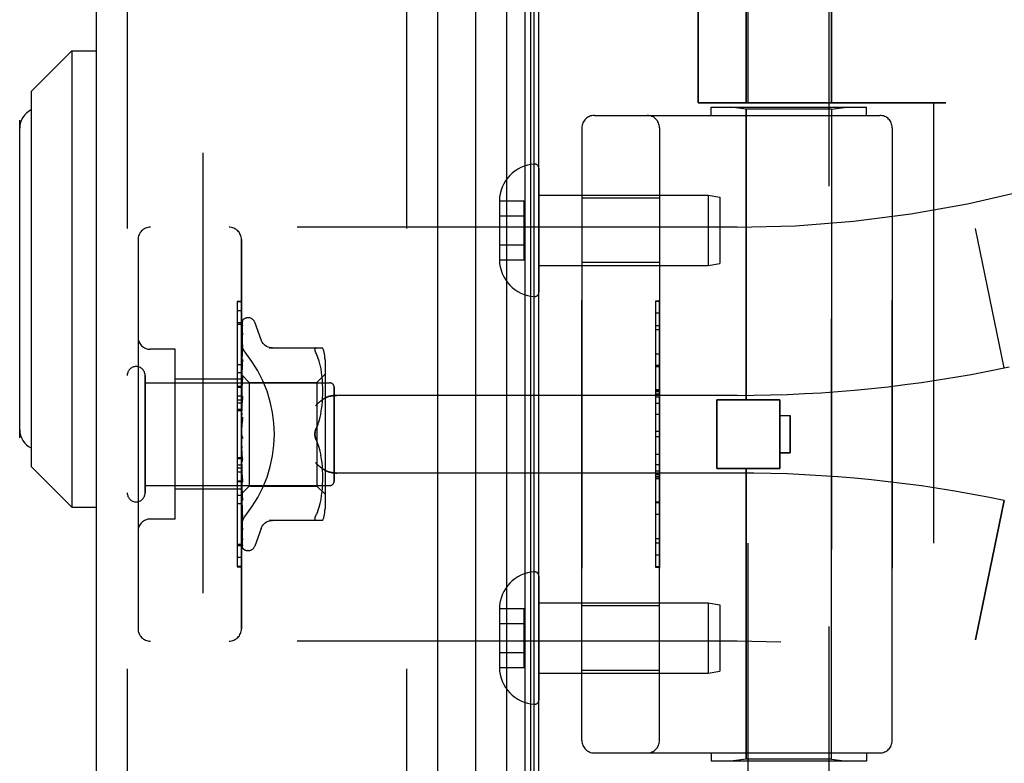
# Model space of a CAD drawing. Header units: inches. Extents: x 0 to 193, y 0 to 125.
# Tile 241 of 256: x 99.82 to 102.2, y 35.25 to 37.04. Entities that reach past the tile are written whole.
import ezdxf

# ---------------------------------------------------------------- set-up
doc = ezdxf.new("R2010")
doc.units = ezdxf.units.IN
doc.header["$LTSCALE"] = 10.635988
doc.header["$MEASUREMENT"] = 0
doc.linetypes.add('HIDDEN', pattern=[0.2, 0.1, -0.1])
doc.layers.get('0').update_dxf_attribs({"linetype": 'CONTINUOUS'})
for name, color, linetype in [('DEFAULT_2', 8, 'HIDDEN'), ('DIMENSIONS', 7, 'CONTINUOUS'), ('LEFTHAND_DOOR_ASSEMBLY', 7, 'CONTINUOUS'), ('RIGHTHAND_DOOR_ASSEMBLY', 7, 'CONTINUOUS')]:
    doc.layers.add(name, color=color, linetype=linetype)
doc.styles.get("Standard").update_dxf_attribs({"font": 'arial.ttf'})
doc.dimstyles.new('DIMSTYLE_1', dxfattribs={"dimtxt": 0.853154, "dimasz": 1.137539, "dimexe": 0.09, "dimexo": 0.07, "dimgap": 0.0375, "dimtad": 0, "dimtih": 1, "dimtoh": 1, "dimzin": 4, "dimdsep": 46, "dimtxsty": 'Standard', "dimblk": '_FILLED', "dimblk1": '_FILLED', "dimblk2": '_FILLED', "dimcen": 0.09, "dimadec": 3, "dimazin": 1, "dimtfac": 1, "dimtdec": 3, "dimtofl": 0, "dimtmove": 0, "dimatfit": 3, "dimldrblk": '_FILLED', "dimfxl": 0, "dimtolj": 1, "dimtzin": 4, "dimarcsym": 0})

# ---------------------------------------------------------------- blocks, each defined once
blk = doc.blocks.new('_FILLED')
at = {"color": 0, "linetype": 'ByBlock'}
blk.add_solid([(0, 0), (-1, 0.2), (-1, -0.2)], dxfattribs=at)
blk = doc.blocks.new('*D12')
at = {"layer": 'DIMENSIONS', "color": 2, "linetype": 'Continuous'}
for p, q in [((100.3818, 91.1657), (95.7712, 91.1657)), ((96.795, 91.1657), (96.795, 62.0188)), ((96.795, 31.1657), (96.795, 60.3125)), ((100.3928, 31.1657), (95.7712, 31.1657))]:
    blk.add_line(p, q, dxfattribs=at)
at = {"layer": 'DIMENSIONS', "color": 2, "linetype": 'Continuous', "xscale": 1.1375387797, "yscale": 1.1375387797, "zscale": 1.1375387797}
for p, rotation in [((96.795, 91.1657), 90), ((96.795, 31.1657), 270)]:
    blk.add_blockref('_FILLED', p, dxfattribs=dict(at, rotation=rotation))
at = {"layer": 'DIMENSIONS', "color": 2, "linetype": 'Continuous', "insert": (96.795, 61.5922), "char_height": 0.85315, "width": 2.981282, "attachment_point": 2, "line_spacing_factor": 0.9}
blk.add_mtext('60.00', dxfattribs=at)

msp = doc.modelspace()

# ---------------------------------------------------------------- linework, layer by layer
at = {"color": 3, "linetype": 'Continuous'}
msp.add_line((101.0741, 31.2697), (101.0741, 91.0617), dxfattribs=at)
at = {"layer": 'DEFAULT_2', "color": 8, "linetype": 'HIDDEN'}
msp.add_line((100.2616, 89.9001), (100.2616, 32.4312), dxfattribs=at)
at = {"layer": 'LEFTHAND_DOOR_ASSEMBLY', "color": 8, "linetype": 'HIDDEN'}
for p, q in [((100.0791, 90.7807), (100.0791, 31.5507)), ((100.7541, 90.7807), (100.7541, 31.5507)), ((101.5751, 37.3866), (101.5751, 36.8407)), ((101.7811, 37.3866), (101.7811, 36.8407)), ((101.4593, 37.3619), (101.4593, 36.8407)), ((102.0581, 36.8407), (101.4593, 36.8407)), ((101.4906, 36.8307), (101.8656, 36.8307)), ((101.4906, 36.8107), (101.4906, 36.8307)), ((101.5751, 36.8254), (101.5376, 36.8307)), ((101.7811, 36.8254), (101.5751, 36.8254)), ((101.5751, 36.1237), (101.5751, 36.8254)), ((101.7811, 36.8254), (101.8186, 36.8307)), ((101.7811, 35.2559), (101.7811, 36.8254)), ((101.8656, 36.8107), (101.8656, 36.8307)), ((102.0281, 36.8407), (102.0281, 35.2407)), ((101.2081, 36.8107), (101.8981, 36.8107)), ((101.1781, 36.7807), (101.1781, 35.3007)), ((101.3656, 35.3007), (101.3656, 36.7807)), ((101.9281, 36.7807), (101.9281, 35.3007)), ((101.3656, 36.6112), (101.1781, 36.6112)), ((101.5531, 36.5407), (100.1351, 36.5407)), ((102.1991, 36.2007), (102.1293, 36.5373)), ((100.1051, 36.5107), (100.1051, 35.5707)), ((100.3551, 35.5707), (100.3551, 36.5107)), ((101.3656, 36.4552), (101.1781, 36.4552)), ((101.3556, 36.3616), (101.3656, 36.3616)), ((101.3556, 36.3616), (101.3556, 35.7197)), ((101.3656, 36.3614), (101.3556, 36.3614)), ((100.3551, 36.3384), (100.3451, 36.3384)), ((100.3451, 36.3384), (100.3451, 35.9277)), ((100.3551, 36.31), (100.3451, 36.31)), ((101.3556, 36.3033), (101.3656, 36.3033)), ((101.3656, 36.2931), (101.3556, 36.2931)), ((100.1951, 36.2457), (100.1351, 36.2457)), ((100.1951, 35.8357), (100.1951, 36.2457)), ((101.3656, 36.2343), (101.3556, 36.2343)), ((101.3556, 36.204), (101.3656, 36.204)), ((102.1991, 36.2007), (102.2106, 36.2031)), ((100.1221, 35.8987), (100.1221, 36.1827)), ((100.3551, 36.1887), (100.3451, 36.1887)), ((100.1221, 36.1647), (100.5691, 36.1647)), ((100.3551, 36.1737), (100.1951, 36.1737)), ((100.5791, 35.9267), (100.5791, 36.1547)), ((100.3551, 36.1326), (100.3451, 36.1326)), ((101.5531, 36.1344), (100.5855, 36.1344)), ((101.3556, 36.1474), (101.3656, 36.1474)), ((101.3556, 36.1473), (101.3656, 36.1473)), ((101.3656, 36.147), (101.3556, 36.147)), ((100.3551, 36.1225), (100.3451, 36.1225)), ((100.3551, 36.1153), (100.3451, 36.1153)), ((101.5041, 36.1237), (101.6561, 36.1237)), ((101.5041, 35.9577), (101.5041, 36.1237)), ((101.6561, 35.9577), (101.6561, 36.1237)), ((100.3551, 36.1003), (100.3451, 36.1003)), ((101.3556, 36.0891), (101.3656, 36.0891)), ((101.6561, 36.0857), (101.6811, 36.0857)), ((101.6811, 36.0857), (101.6811, 35.9957)), ((101.3656, 36.0469), (101.3556, 36.0469)), ((101.6811, 35.9957), (101.6561, 35.9957)), ((100.3451, 35.984), (100.3551, 35.984)), ((101.3656, 35.9668), (101.3556, 35.9668)), ((101.5531, 35.9469), (100.5855, 35.9469)), ((101.3656, 35.9512), (101.3556, 35.9512)), ((101.3656, 35.9436), (101.3556, 35.9436)), ((101.5041, 35.9577), (101.6561, 35.9577)), ((101.5751, 35.2559), (101.5751, 35.9577)), ((100.1221, 35.9167), (100.5691, 35.9167)), ((100.3451, 35.9277), (100.3551, 35.9277)), ((100.3551, 35.9273), (100.3451, 35.9273)), ((100.3451, 35.9273), (100.3451, 35.72)), ((100.3551, 35.9257), (100.3451, 35.9257)), ((101.3656, 35.9382), (101.3556, 35.9382)), ((101.3656, 35.9334), (101.3556, 35.9334)), ((100.3551, 35.9077), (100.1951, 35.9077)), ((100.3551, 35.8722), (100.3451, 35.8722)), ((101.3656, 35.875), (101.3556, 35.875)), ((102.1991, 35.8806), (102.1293, 35.544)), ((100.1951, 35.8357), (100.1351, 35.8357)), ((100.3451, 35.7753), (100.3551, 35.7753)), ((101.3656, 35.7487), (101.3556, 35.7487)), ((100.3551, 35.7209), (100.3451, 35.7209)), ((100.3451, 35.72), (100.3551, 35.72)), ((101.3656, 35.7197), (101.3556, 35.7197)), ((101.3656, 35.6262), (101.1781, 35.6262)), ((101.5531, 35.5407), (100.1351, 35.5407)), ((101.3656, 35.4702), (101.1781, 35.4702)), ((101.2081, 35.2707), (101.8981, 35.2707)), ((101.4906, 35.2707), (101.4906, 35.2507)), ((101.8656, 35.2507), (101.4906, 35.2507)), ((101.5751, 35.2559), (101.5376, 35.2507)), ((101.7811, 35.2559), (101.5751, 35.2559)), ((101.7811, 35.2559), (101.8186, 35.2507)), ((101.8656, 35.2707), (101.8656, 35.2507))]:
    msp.add_line(p, q, dxfattribs=at)
for points in [[(100.3639, 36.2386), (100.3634, 36.2392), (100.3629, 36.2398), (100.3625, 36.2404), (100.362, 36.2411), (100.3616, 36.2417), (100.3612, 36.2424), (100.3607, 36.243), (100.3603, 36.2437), (100.3599, 36.2444), (100.3595, 36.2452), (100.3592, 36.2459), (100.3588, 36.2466), (100.3585, 36.2474), (100.3581, 36.2481), (100.3578, 36.2489), (100.3575, 36.2496), (100.3572, 36.2504), (100.3569, 36.2512), (100.3567, 36.252), (100.3564, 36.2528), (100.3562, 36.2535), (100.356, 36.2543), (100.3559, 36.2551), (100.3557, 36.2559), (100.3556, 36.2567), (100.3554, 36.2575), (100.3553, 36.2582), (100.3552, 36.259), (100.3552, 36.2598), (100.3551, 36.2605), (100.3551, 36.2613), (100.3551, 36.262)], [(100.5855, 36.1344), (100.5842, 36.1344), (100.583, 36.1344), (100.5817, 36.1343), (100.5804, 36.1342), (100.5792, 36.1341), (100.578, 36.134), (100.5767, 36.1339), (100.5755, 36.1337), (100.5744, 36.1335), (100.5732, 36.1334), (100.5721, 36.1331), (100.571, 36.1329), (100.5699, 36.1327), (100.5688, 36.1324), (100.5678, 36.1322), (100.5668, 36.1319), (100.5658, 36.1316), (100.5648, 36.1313), (100.5639, 36.131), (100.563, 36.1306), (100.5622, 36.1303), (100.5613, 36.13), (100.5605, 36.1296), (100.5597, 36.1293), (100.559, 36.1289), (100.5582, 36.1285), (100.5575, 36.1282), (100.5568, 36.1278), (100.5562, 36.1274), (100.5555, 36.127)], [(100.5343, 36.1094), (100.5348, 36.11), (100.5353, 36.1105), (100.5359, 36.1111), (100.5364, 36.1117), (100.537, 36.1122), (100.5375, 36.1128), (100.5381, 36.1134), (100.5387, 36.1139), (100.5393, 36.1145), (100.5399, 36.1151), (100.5405, 36.1156), (100.5411, 36.1162), (100.5418, 36.1167), (100.5424, 36.1173), (100.543, 36.1179), (100.5437, 36.1184), (100.5443, 36.1189), (100.545, 36.1195), (100.5456, 36.12), (100.5463, 36.1205), (100.547, 36.121), (100.5476, 36.1216), (100.5483, 36.1221), (100.549, 36.1226), (100.5496, 36.123), (100.5503, 36.1235), (100.551, 36.124), (100.5516, 36.1244), (100.5523, 36.1249), (100.5529, 36.1253), (100.5536, 36.1258), (100.5542, 36.1262), (100.5549, 36.1266), (100.5555, 36.127)], [(100.5555, 35.9543), (100.5549, 35.9547), (100.5542, 35.9551), (100.5536, 35.9555), (100.5529, 35.956), (100.5523, 35.9564), (100.5516, 35.9569), (100.551, 35.9573), (100.5503, 35.9578), (100.5496, 35.9583), (100.549, 35.9587), (100.5483, 35.9592), (100.5476, 35.9597), (100.547, 35.9603), (100.5463, 35.9608), (100.5456, 35.9613), (100.545, 35.9618), (100.5443, 35.9624), (100.5437, 35.9629), (100.543, 35.9635), (100.5424, 35.964), (100.5418, 35.9646), (100.5411, 35.9651), (100.5405, 35.9657), (100.5399, 35.9662), (100.5393, 35.9668), (100.5387, 35.9674), (100.5381, 35.9679), (100.5375, 35.9685), (100.537, 35.9691), (100.5364, 35.9696), (100.5359, 35.9702), (100.5353, 35.9708), (100.5348, 35.9713), (100.5343, 35.9719)], [(100.5555, 35.9543), (100.5562, 35.9539), (100.5568, 35.9535), (100.5575, 35.9531), (100.5582, 35.9528), (100.559, 35.9524), (100.5597, 35.952), (100.5605, 35.9517), (100.5613, 35.9513), (100.5622, 35.951), (100.563, 35.9507), (100.5639, 35.9503), (100.5648, 35.95), (100.5658, 35.9497), (100.5668, 35.9494), (100.5678, 35.9491), (100.5688, 35.9489), (100.5699, 35.9486), (100.571, 35.9484), (100.5721, 35.9482), (100.5732, 35.9479), (100.5744, 35.9478), (100.5755, 35.9476), (100.5767, 35.9474), (100.578, 35.9473), (100.5792, 35.9472), (100.5804, 35.9471), (100.5817, 35.947), (100.583, 35.9469), (100.5842, 35.9469), (100.5855, 35.9469)], [(100.3551, 35.8193), (100.3551, 35.82), (100.3551, 35.8208), (100.3552, 35.8215), (100.3552, 35.8223), (100.3553, 35.8231), (100.3554, 35.8238), (100.3556, 35.8246), (100.3557, 35.8254), (100.3559, 35.8262), (100.356, 35.827), (100.3562, 35.8278), (100.3564, 35.8285), (100.3567, 35.8293), (100.3569, 35.8301), (100.3572, 35.8309), (100.3575, 35.8317), (100.3578, 35.8324), (100.3581, 35.8332), (100.3585, 35.8339), (100.3588, 35.8347), (100.3592, 35.8354), (100.3595, 35.8362), (100.3599, 35.8369), (100.3603, 35.8376), (100.3607, 35.8383), (100.3612, 35.8389), (100.3616, 35.8396), (100.362, 35.8402), (100.3625, 35.8409), (100.3629, 35.8415), (100.3634, 35.8421), (100.3639, 35.8427)]]:
    msp.add_lwpolyline(points, dxfattribs=at)
for centre, radius, start, end in [((101.5531, 39.3158), 2.7751, 270, 316.1116), ((101.2081, 36.7807), 0.03, 90, 180), ((101.3356, 36.7807), 0.03, 0, 90), ((101.8981, 36.7807), 0.03, 0, 90), ((100.1351, 36.5107), 0.03, 90, 180), ((100.3251, 36.5107), 0.03, 0, 90), ((100.1351, 36.2757), 0.03, 180, 270), ((100.1006, 36.1827), 0.0215, 360, 180), ((101.5531, 39.3158), 3.1814, 270, 281.7157), ((100.5691, 36.1547), 0.01, 360, 90), ((101.5531, 32.7655), 3.1814, 78.2843, 90), ((100.5691, 35.9267), 0.01, 270, 0), ((100.1006, 35.8987), 0.0215, 180, 0), ((100.1351, 35.8057), 0.03, 90, 180), ((100.1351, 35.5707), 0.03, 180, 270), ((100.3251, 35.5707), 0.03, 270, 360), ((101.5531, 32.7655), 2.7751, 43.8884, 90), ((101.2081, 35.3007), 0.03, 180, 270), ((101.3356, 35.3007), 0.03, 270, 360), ((101.8981, 35.3007), 0.03, 270, 360)]:
    msp.add_arc(centre, radius, start, end, dxfattribs=at)
msp.add_ellipse((100.1221, 36.0407), major_axis=(0, 0.3125), ratio=1, start_param=-2.256904, end_param=-0.884689, dxfattribs=at)
at = {"layer": 'RIGHTHAND_DOOR_ASSEMBLY', "color": 7, "linetype": 'Continuous'}
for p, q in [((100.9964, 31.5003), (100.9964, 90.831)), ((101.0398, 90.8221), (101.0398, 31.5092)), ((100.9212, 90.8026), (100.9212, 31.5287)), ((101.0534, 90.8153), (101.0534, 31.516)), ((101.0622, 90.813), (101.0622, 31.5184)), ((99.8466, 36.8684), (99.945, 36.9668)), ((99.945, 36.9668), (100.0041, 36.9668)), ((99.945, 36.9668), (99.945, 35.8645)), ((99.8466, 36.8684), (99.8466, 35.9629)), ((99.8191, 36.0318), (99.8191, 36.7995)), ((99.8466, 35.9629), (99.945, 35.8645)), ((99.945, 35.8645), (100.0041, 35.8645))]:
    msp.add_line(p, q, dxfattribs=at)
at = {"layer": 'RIGHTHAND_DOOR_ASSEMBLY', "color": 3, "linetype": 'Continuous'}
for p, q in [((100.0041, 90.7807), (100.0041, 31.5507)), ((100.8291, 90.7807), (100.8291, 31.5507))]:
    msp.add_line(p, q, dxfattribs=at)
at = {"layer": 'RIGHTHAND_DOOR_ASSEMBLY', "color": 8, "linetype": 'HIDDEN'}
for p, q in [((100.0791, 90.7807), (100.0791, 31.5507)), ((100.7541, 90.7807), (100.7541, 31.5507)), ((101.5751, 36.8407), (101.5751, 37.3866)), ((101.7811, 36.8407), (101.7811, 37.3866)), ((101.4593, 36.8407), (101.4593, 37.3619)), ((101.5801, 34.7141), (101.5801, 37.3607)), ((101.7761, 34.5127), (101.7761, 37.3607)), ((101.4593, 36.8407), (102.0581, 36.8407)), ((101.4906, 36.8307), (101.8656, 36.8307)), ((101.4906, 36.8107), (101.4906, 36.8307)), ((101.5751, 36.8254), (101.5376, 36.8307)), ((101.7811, 36.8254), (101.5751, 36.8254)), ((101.5751, 36.8254), (101.5751, 36.1237)), ((101.7811, 36.8254), (101.8186, 36.8307)), ((101.7811, 36.8254), (101.7811, 35.2559)), ((101.8656, 36.8107), (101.8656, 36.8307)), ((102.0281, 36.8407), (102.0281, 35.2407)), ((101.2081, 36.8107), (101.8981, 36.8107)), ((101.1781, 35.3007), (101.1781, 36.7807)), ((101.3656, 36.7807), (101.3656, 35.3007)), ((101.9281, 35.3007), (101.9281, 36.7807)), ((101.0741, 36.683), (101.0741, 36.3833)), ((101.0741, 36.6182), (101.4832, 36.6182)), ((101.3656, 36.6112), (101.1781, 36.6112)), ((101.4832, 36.6182), (101.5116, 36.6132)), ((101.4832, 36.6182), (101.4832, 36.4482)), ((101.5116, 36.6132), (101.5116, 36.4532)), ((100.9786, 36.6042), (101.0386, 36.6042)), ((100.9786, 36.6042), (100.9786, 36.6031)), ((100.9786, 36.6031), (100.9786, 36.4632)), ((101.0386, 36.4621), (101.0386, 36.6042)), ((100.9786, 36.5682), (101.0386, 36.5682)), ((101.5531, 36.5407), (100.1351, 36.5407)), ((102.1991, 36.2007), (102.1293, 36.5373)), ((100.1051, 36.5107), (100.1051, 35.5707)), ((100.3551, 36.5107), (100.3551, 35.5707)), ((100.9786, 36.4982), (101.0386, 36.4982)), ((100.9786, 36.4632), (100.9786, 36.4621)), ((100.9786, 36.4621), (101.0386, 36.4621)), ((101.0741, 36.4482), (101.4832, 36.4482)), ((101.3656, 36.4552), (101.1781, 36.4552)), ((101.4832, 36.4482), (101.5116, 36.4532)), ((100.3551, 36.3613), (100.3451, 36.3613)), ((100.3451, 36.3613), (100.3451, 36.154)), ((100.3551, 36.3604), (100.3451, 36.3604)), ((101.3656, 36.3616), (101.3556, 36.3616)), ((101.3556, 36.3616), (101.3556, 35.7197)), ((100.3716, 36.3219), (100.3708, 36.3219)), ((101.3656, 36.3326), (101.3556, 36.3326)), ((100.3551, 36.306), (100.3451, 36.306)), ((100.3559, 36.1835), (100.3577, 36.3123)), ((100.3559, 36.1834), (100.3577, 36.3117)), ((100.3559, 36.1784), (100.3577, 36.3031)), ((100.3559, 36.1782), (100.3577, 36.3013)), ((100.3577, 36.3022), (100.3571, 36.301)), ((100.3585, 36.3146), (100.358, 36.3139)), ((100.4026, 36.2686), (100.3872, 36.3109)), ((100.3559, 36.1683), (100.3577, 36.2843)), ((100.3559, 36.168), (100.3577, 36.2815)), ((100.3577, 36.2843), (100.3578, 36.2848)), ((100.3577, 36.2815), (100.3578, 36.282)), ((100.3559, 36.1535), (100.3577, 36.2568)), ((100.3559, 36.1532), (100.3577, 36.2529)), ((100.3577, 36.2568), (100.3577, 36.2569)), ((100.3577, 36.2568), (100.3577, 36.2568)), ((100.3577, 36.2529), (100.3577, 36.253)), ((100.4224, 36.249), (100.5516, 36.249)), ((100.5362, 36.249), (100.5349, 36.2488)), ((100.1951, 36.2457), (100.1351, 36.2457)), ((100.1951, 35.8357), (100.1951, 36.2457)), ((100.3557, 36.2402), (100.3551, 36.2346)), ((100.3565, 36.2473), (100.3557, 36.2402)), ((100.5398, 36.2259), (100.5362, 36.2344)), ((100.5429, 36.2171), (100.5398, 36.226)), ((100.3451, 36.2091), (100.3551, 36.2091)), ((100.3557, 36.202), (100.3551, 36.1957)), ((100.357, 36.2142), (100.3557, 36.202)), ((100.3559, 36.1347), (100.3577, 36.2214)), ((100.3559, 36.1343), (100.3577, 36.2167)), ((100.3577, 36.2213), (100.357, 36.2142)), ((100.3577, 36.2214), (100.3577, 36.2213)), ((100.5454, 36.2077), (100.5428, 36.2171)), ((100.5474, 36.1982), (100.5453, 36.2078)), ((100.5571, 36.2202), (100.5571, 35.8611)), ((101.3656, 36.2063), (101.3556, 36.2063)), ((102.1991, 36.2007), (102.2106, 36.2031)), ((100.1221, 36.1827), (100.1221, 35.8987)), ((100.3551, 36.1849), (100.3741, 36.1659)), ((100.3551, 36.1814), (100.3559, 36.1784)), ((100.3559, 36.1834), (100.3559, 36.1835)), ((100.3559, 36.1835), (100.3559, 36.1835)), ((100.3559, 36.1125), (100.3577, 36.1795)), ((100.3559, 36.1782), (100.3559, 36.1784)), ((100.3559, 36.1784), (100.3559, 36.1783)), ((100.3577, 36.1793), (100.3569, 36.1713)), ((100.3577, 36.1795), (100.3577, 36.1793)), ((100.5371, 36.1659), (100.5571, 36.1859)), ((100.5489, 36.1886), (100.5474, 36.1982)), ((100.55, 36.1793), (100.5489, 36.1887)), ((100.5507, 36.1703), (100.55, 36.1793)), ((100.1221, 36.1647), (100.5691, 36.1647)), ((100.3551, 36.1737), (100.1951, 36.1737)), ((100.3551, 36.1556), (100.3451, 36.1556)), ((100.3451, 36.154), (100.3551, 36.154)), ((100.3551, 36.1536), (100.3451, 36.1536)), ((100.3451, 36.1536), (100.3451, 35.7429)), ((100.3551, 36.1728), (100.3559, 36.1683)), ((100.3551, 36.1644), (100.3559, 36.1681)), ((100.3551, 36.1595), (100.3559, 36.1536)), ((100.3553, 36.1537), (100.3551, 36.1512)), ((100.3551, 36.1482), (100.3559, 36.1533)), ((100.3569, 36.1713), (100.3553, 36.1537)), ((100.3559, 36.112), (100.3577, 36.1741)), ((100.3559, 36.168), (100.3559, 36.1683)), ((100.3559, 36.1683), (100.3559, 36.1681)), ((100.3559, 36.1532), (100.3559, 36.1536)), ((100.3559, 36.1535), (100.3559, 36.1533)), ((100.3741, 36.1659), (100.5371, 36.1659)), ((100.3741, 36.1659), (100.3741, 35.9154)), ((100.5371, 36.1659), (100.5371, 36.0407)), ((100.5512, 36.1617), (100.5507, 36.1704)), ((100.5515, 36.1533), (100.5512, 36.1618)), ((100.5516, 36.145), (100.5515, 36.1534)), ((100.5791, 36.1547), (100.5791, 35.9267)), ((100.3551, 36.1418), (100.3559, 36.1348)), ((100.3551, 36.128), (100.3559, 36.1344)), ((100.3577, 36.1323), (100.3551, 36.1027)), ((100.3559, 36.1343), (100.3559, 36.1348)), ((100.3559, 36.1347), (100.3559, 36.1344)), ((100.3559, 36.0876), (100.3577, 36.1325)), ((100.3577, 36.1325), (100.3577, 36.1323)), ((100.5512, 36.128), (100.5515, 36.1368)), ((100.5515, 36.1366), (100.5516, 36.1452)), ((101.5531, 36.1344), (100.5855, 36.1344)), ((101.3656, 36.1479), (101.3556, 36.1479)), ((101.3656, 36.1431), (101.3556, 36.1431)), ((101.3656, 36.1377), (101.3556, 36.1377)), ((101.3656, 36.1301), (101.3556, 36.1301)), ((100.3551, 36.1206), (100.3559, 36.1126)), ((100.3551, 36.1047), (100.3559, 36.1122)), ((100.3559, 36.0871), (100.3577, 36.1265)), ((100.3559, 36.1124), (100.3559, 36.1126)), ((100.3559, 36.1125), (100.3559, 36.1122)), ((100.3559, 36.112), (100.3559, 36.1124)), ((100.5488, 36.1007), (100.55, 36.1102)), ((100.5499, 36.11), (100.5507, 36.1193)), ((100.5507, 36.1191), (100.5512, 36.1282)), ((101.3656, 36.1145), (101.3556, 36.1145)), ((101.6561, 36.1237), (101.5041, 36.1237)), ((101.5041, 36.1237), (101.5041, 35.9577)), ((101.6561, 36.1237), (101.6561, 35.9577)), ((100.3551, 36.0973), (100.3451, 36.0973)), ((100.3551, 36.0964), (100.3559, 36.0878)), ((100.3551, 36.0791), (100.3559, 36.0873)), ((100.3577, 36.082), (100.3551, 36.0521)), ((100.3559, 36.0871), (100.3559, 36.0878)), ((100.3559, 36.0876), (100.3559, 36.0873)), ((100.5429, 36.0727), (100.5454, 36.082)), ((100.5454, 36.0819), (100.5474, 36.0914)), ((100.5473, 36.0913), (100.5489, 36.1008)), ((101.6561, 36.0857), (101.6811, 36.0857)), ((101.6811, 35.9957), (101.6811, 36.0857)), ((100.3551, 36.0702), (100.3559, 36.0613)), ((100.3558, 36.0601), (100.3564, 36.0649)), ((100.5398, 36.0638), (100.5362, 36.0552)), ((100.3551, 36.0429), (100.3559, 36.0341)), ((100.3551, 36.0371), (100.3553, 36.0367)), ((100.3561, 36.0351), (100.3561, 36.035)), ((100.3562, 36.035), (100.3563, 36.0349)), ((100.5371, 36.0407), (100.5371, 35.9154)), ((101.3656, 36.0344), (101.3556, 36.0344)), ((100.3551, 36.0247), (100.3559, 36.0336)), ((100.3551, 36.0156), (100.3559, 36.0071)), ((100.5398, 36.0175), (100.5362, 36.0261)), ((100.5429, 36.0086), (100.5398, 36.0175)), ((100.3551, 35.9978), (100.3559, 36.0066)), ((100.3577, 35.9739), (100.3551, 36.0037)), ((100.3551, 35.9892), (100.3559, 35.9813)), ((100.3577, 35.9799), (100.3559, 36.0075)), ((100.3559, 36.0075), (100.3559, 36.0066)), ((100.3559, 36.0069), (100.3559, 36.0071)), ((100.3577, 35.9737), (100.3559, 36.0069)), ((100.5454, 35.9993), (100.5429, 36.0086)), ((100.5474, 35.9899), (100.5454, 35.9994)), ((100.5489, 35.9805), (100.5473, 35.99)), ((101.3556, 35.9922), (101.3656, 35.9922)), ((101.6561, 35.9957), (101.6811, 35.9957)), ((100.3551, 35.981), (100.3451, 35.981)), ((100.3551, 35.966), (100.3451, 35.966)), ((100.3551, 35.9725), (100.3559, 35.9808)), ((100.3551, 35.9646), (100.3559, 35.9576)), ((100.3577, 35.9305), (100.3559, 35.9815)), ((100.3559, 35.9815), (100.3559, 35.9808)), ((100.3559, 35.981), (100.3559, 35.9813)), ((100.3577, 35.9247), (100.3559, 35.981)), ((100.3577, 35.9739), (100.3577, 35.9737)), ((100.55, 35.9711), (100.5488, 35.9806)), ((100.5507, 35.962), (100.5499, 35.9713)), ((100.3551, 35.9588), (100.3451, 35.9588)), ((100.3551, 35.9487), (100.3451, 35.9487)), ((100.3551, 35.9497), (100.3559, 35.9572)), ((100.3551, 35.9428), (100.3559, 35.937)), ((100.3577, 35.8852), (100.3559, 35.9578)), ((100.3559, 35.9578), (100.3559, 35.9572)), ((100.3559, 35.9573), (100.3559, 35.9576)), ((100.3577, 35.8801), (100.3559, 35.9573)), ((100.5512, 35.9531), (100.5507, 35.9622)), ((100.5515, 35.9445), (100.5512, 35.9533)), ((100.5516, 35.9361), (100.5515, 35.9447)), ((101.5531, 35.9469), (100.5855, 35.9469)), ((101.6561, 35.9577), (101.5041, 35.9577)), ((101.5751, 35.9577), (101.5751, 35.2559)), ((100.1221, 35.9167), (100.5691, 35.9167)), ((100.3551, 35.9301), (100.3559, 35.9366)), ((100.3551, 35.9245), (100.3559, 35.9201)), ((100.3551, 35.9146), (100.3559, 35.9198)), ((100.3577, 35.8456), (100.3559, 35.9371)), ((100.3559, 35.9371), (100.3559, 35.9366)), ((100.3559, 35.9367), (100.3559, 35.937)), ((100.3577, 35.8413), (100.3559, 35.9367)), ((100.3559, 35.9198), (100.3559, 35.9201)), ((100.3577, 35.8131), (100.3559, 35.9201)), ((100.3559, 35.9201), (100.3559, 35.9198)), ((100.3577, 35.8097), (100.3559, 35.9198)), ((100.3559, 35.8972), (100.3741, 35.9154)), ((100.3577, 35.925), (100.3577, 35.9247)), ((100.3741, 35.9154), (100.5371, 35.9154)), ((100.5371, 35.9154), (100.5571, 35.8954)), ((100.5507, 35.9109), (100.5512, 35.9196)), ((100.5512, 35.9195), (100.5515, 35.928)), ((100.5515, 35.9279), (100.5516, 35.9363)), ((101.3656, 35.9343), (101.3556, 35.9343)), ((101.3556, 35.934), (101.3656, 35.934)), ((101.3556, 35.9339), (101.3656, 35.9339)), ((100.3551, 35.9077), (100.1951, 35.9077)), ((100.3551, 35.8926), (100.3451, 35.8926)), ((100.3551, 35.9104), (100.3559, 35.9075)), ((100.3551, 35.9036), (100.3559, 35.9073)), ((100.3551, 35.8964), (100.3559, 35.8972)), ((100.3577, 35.7888), (100.3559, 35.9076)), ((100.3559, 35.9076), (100.3559, 35.9073)), ((100.3559, 35.9074), (100.3559, 35.9075)), ((100.3577, 35.7865), (100.3559, 35.9074)), ((100.3559, 35.8997), (100.3559, 35.8998)), ((100.3577, 35.7724), (100.3559, 35.8998)), ((100.3559, 35.8998), (100.3559, 35.8997)), ((100.3577, 35.7681), (100.3559, 35.8972)), ((100.3559, 35.8972), (100.3559, 35.8972)), ((100.3565, 35.8923), (100.3577, 35.8803)), ((100.5474, 35.8831), (100.5489, 35.8927)), ((100.5489, 35.8926), (100.55, 35.902)), ((100.55, 35.902), (100.5507, 35.911)), ((100.3577, 35.8803), (100.3577, 35.8801)), ((100.5428, 35.8642), (100.5454, 35.8736)), ((100.5453, 35.8735), (100.5474, 35.8831)), ((101.3556, 35.8773), (101.3656, 35.8773)), ((102.1293, 35.544), (102.1991, 35.8806)), ((100.3551, 35.8654), (100.3557, 35.8594)), ((100.3557, 35.8594), (100.3565, 35.8518)), ((100.5398, 35.8554), (100.5362, 35.8469)), ((100.5398, 35.8553), (100.5429, 35.8642)), ((101.3656, 35.847), (101.3556, 35.847)), ((100.1951, 35.8357), (100.1351, 35.8357)), ((100.3577, 35.8413), (100.3577, 35.8413)), ((100.5516, 35.8323), (100.4224, 35.8323)), ((100.3578, 35.8094), (100.3577, 35.8097)), ((100.4026, 35.8127), (100.3872, 35.7704)), ((100.3578, 35.7857), (100.3577, 35.7865)), ((101.3656, 35.7882), (101.3556, 35.7882)), ((101.3556, 35.778), (101.3656, 35.778)), ((100.3551, 35.7713), (100.3451, 35.7713)), ((100.3591, 35.7642), (100.3594, 35.7639)), ((100.3716, 35.7594), (100.3708, 35.7594)), ((100.3551, 35.7429), (100.3451, 35.7429)), ((101.3656, 35.7199), (101.3556, 35.7199)), ((101.3556, 35.7197), (101.3656, 35.7197)), ((101.0741, 35.698), (101.0741, 35.3983)), ((101.0741, 35.6332), (101.4832, 35.6332)), ((101.4832, 35.6332), (101.5116, 35.6282)), ((101.4832, 35.6332), (101.4832, 35.4632)), ((100.9786, 35.6192), (101.0386, 35.6192)), ((100.9786, 35.6192), (100.9786, 35.6181)), ((100.9786, 35.6181), (100.9786, 35.4782)), ((101.0386, 35.4771), (101.0386, 35.6192)), ((101.3656, 35.6262), (101.1781, 35.6262)), ((101.5116, 35.6282), (101.5116, 35.4682)), ((100.9786, 35.5832), (101.0386, 35.5832)), ((101.5531, 35.5407), (100.1351, 35.5407)), ((100.9786, 35.5132), (101.0386, 35.5132)), ((100.9786, 35.4782), (100.9786, 35.4771)), ((100.9786, 35.4771), (101.0386, 35.4771)), ((101.0741, 35.4632), (101.4832, 35.4632)), ((101.3656, 35.4702), (101.1781, 35.4702)), ((101.4832, 35.4632), (101.5116, 35.4682)), ((101.2081, 35.2707), (101.8981, 35.2707)), ((101.4906, 35.2707), (101.4906, 35.2507)), ((101.8656, 35.2507), (101.4906, 35.2507)), ((101.5751, 35.2559), (101.5376, 35.2507)), ((101.7811, 35.2559), (101.5751, 35.2559)), ((101.7811, 35.2559), (101.8186, 35.2507)), ((101.8656, 35.2707), (101.8656, 35.2507))]:
    msp.add_line(p, q, dxfattribs=at)
for points in [[(100.3584, 36.315), (100.358, 36.3141), (100.3574, 36.3128), (100.3569, 36.3115), (100.3564, 36.31), (100.3559, 36.3085), (100.3555, 36.3068), (100.3551, 36.3052)], [(100.358, 36.3139), (100.3578, 36.3135), (100.3575, 36.3131), (100.3572, 36.3127), (100.3569, 36.3122), (100.3566, 36.3117), (100.3563, 36.3112), (100.356, 36.3106), (100.3557, 36.31), (100.3554, 36.3093), (100.3552, 36.3087), (100.3551, 36.3084)], [(100.3559, 36.3128), (100.3559, 36.3127), (100.3555, 36.3118), (100.3551, 36.3109)], [(100.3579, 36.3042), (100.3575, 36.3028), (100.3571, 36.3008), (100.3566, 36.2987), (100.3562, 36.2965), (100.3558, 36.2943), (100.3554, 36.292), (100.3551, 36.2903)], [(100.3571, 36.301), (100.3568, 36.3005), (100.3565, 36.3), (100.3562, 36.2994), (100.3559, 36.2988), (100.3557, 36.2982), (100.3554, 36.2976), (100.3551, 36.2969), (100.3551, 36.2967)], [(100.3577, 36.3123), (100.3578, 36.3129), (100.3579, 36.3135), (100.358, 36.3141), (100.3582, 36.3146), (100.3584, 36.315)], [(100.3577, 36.3117), (100.3578, 36.3121), (100.3578, 36.3127), (100.358, 36.3133), (100.3581, 36.3137), (100.3583, 36.3141), (100.3584, 36.3144), (100.3585, 36.3146), (100.3585, 36.3146)], [(100.3577, 36.3031), (100.3578, 36.3035), (100.3578, 36.304), (100.3579, 36.3042)], [(100.3579, 36.3026), (100.358, 36.3027), (100.358, 36.3027), (100.358, 36.3026), (100.3579, 36.3025), (100.3577, 36.3022)], [(100.3577, 36.3013), (100.3578, 36.3017), (100.3578, 36.3022), (100.3579, 36.3025), (100.3579, 36.3026)], [(100.3585, 36.3146), (100.3586, 36.3146), (100.3585, 36.3146)], [(100.3578, 36.2848), (100.3574, 36.2828), (100.357, 36.28), (100.3566, 36.2771), (100.3561, 36.2743), (100.3557, 36.2713), (100.3553, 36.2684), (100.3551, 36.2665)], [(100.3566, 36.2793), (100.3562, 36.2786), (100.3559, 36.2779), (100.3556, 36.2771), (100.3553, 36.2763), (100.3551, 36.2758)], [(100.3578, 36.282), (100.3578, 36.282), (100.3578, 36.2819), (100.3577, 36.2817), (100.3576, 36.2814), (100.3574, 36.281), (100.3571, 36.2805), (100.3566, 36.2793)], [(100.3551, 36.262), (100.3551, 36.2613), (100.3551, 36.2605), (100.3552, 36.2598), (100.3552, 36.259), (100.3553, 36.2582), (100.3554, 36.2575), (100.3556, 36.2567), (100.3557, 36.2559), (100.3559, 36.2551), (100.356, 36.2543), (100.3562, 36.2535), (100.3564, 36.2528), (100.3567, 36.252), (100.3569, 36.2512), (100.3572, 36.2504), (100.3575, 36.2496), (100.3578, 36.2489), (100.3581, 36.2481), (100.3585, 36.2474), (100.3588, 36.2466), (100.3592, 36.2459), (100.3595, 36.2452), (100.3599, 36.2444), (100.3603, 36.2437), (100.3607, 36.243), (100.3612, 36.2424), (100.3616, 36.2417), (100.362, 36.2411), (100.3625, 36.2404), (100.3629, 36.2398), (100.3634, 36.2392), (100.3639, 36.2386)], [(100.3577, 36.253), (100.3577, 36.253), (100.3577, 36.2528), (100.3576, 36.2526), (100.3575, 36.2521), (100.3573, 36.2516), (100.357, 36.251), (100.3567, 36.2504), (100.3564, 36.2496), (100.3561, 36.2489), (100.3557, 36.2481), (100.3553, 36.2472), (100.3551, 36.2465)], [(100.3577, 36.2569), (100.3574, 36.2544), (100.3565, 36.2473)], [(100.4302, 36.249), (100.4265, 36.2492), (100.4229, 36.2499), (100.4193, 36.2511), (100.4159, 36.2527), (100.4128, 36.2548), (100.4099, 36.2572), (100.4074, 36.26), (100.4053, 36.263), (100.4036, 36.2663), (100.4028, 36.2682)], [(100.5362, 36.2344), (100.5349, 36.2372), (100.5339, 36.2396), (100.5333, 36.2417), (100.5329, 36.2435), (100.5327, 36.2451), (100.5329, 36.2464), (100.5333, 36.2475), (100.5339, 36.2483), (100.5349, 36.2488)], [(100.3559, 36.2118), (100.3556, 36.2111), (100.3553, 36.2103), (100.3551, 36.2098)], [(100.3577, 36.2167), (100.3577, 36.2165), (100.3577, 36.2162), (100.3576, 36.2157), (100.3574, 36.2152), (100.3572, 36.2146), (100.3569, 36.214), (100.3566, 36.2133), (100.3559, 36.2118)], [(100.3551, 36.1848), (100.3553, 36.1845), (100.3555, 36.1842), (100.3557, 36.1839), (100.3559, 36.1835)], [(100.3551, 36.1845), (100.3554, 36.1842), (100.3556, 36.184), (100.3557, 36.1837), (100.3558, 36.1836), (100.3559, 36.1835), (100.3559, 36.1835)], [(100.3551, 36.1839), (100.3554, 36.1837), (100.3556, 36.1835), (100.3557, 36.1834), (100.3558, 36.1834), (100.3559, 36.1834), (100.3559, 36.1834)], [(100.3551, 36.1831), (100.3553, 36.1832), (100.3555, 36.1833), (100.3557, 36.1834), (100.3559, 36.1835)], [(100.3551, 36.18), (100.3554, 36.1796), (100.3556, 36.1792), (100.3557, 36.1789), (100.3558, 36.1786), (100.3559, 36.1784), (100.3559, 36.1784)], [(100.3551, 36.1762), (100.3553, 36.1768), (100.3555, 36.1773), (100.3557, 36.1778), (100.3559, 36.1783)], [(100.3551, 36.1781), (100.3554, 36.178), (100.3556, 36.178), (100.3557, 36.178), (100.3558, 36.1781), (100.3559, 36.1782)], [(100.3551, 36.1704), (100.3554, 36.1699), (100.3556, 36.1694), (100.3557, 36.169), (100.3558, 36.1686), (100.3559, 36.1683), (100.3559, 36.1683)], [(100.3565, 36.1702), (100.3558, 36.1687), (100.3554, 36.168), (100.3551, 36.1671)], [(100.3551, 36.1673), (100.3554, 36.1673), (100.3556, 36.1674), (100.3557, 36.1676), (100.3558, 36.1678), (100.3559, 36.168)], [(100.3551, 36.1561), (100.3554, 36.1555), (100.3556, 36.155), (100.3557, 36.1545), (100.3558, 36.154), (100.3559, 36.1536), (100.3559, 36.1535)], [(100.3551, 36.1519), (100.3554, 36.1521), (100.3556, 36.1523), (100.3557, 36.1525), (100.3558, 36.1529), (100.3559, 36.1532)], [(100.3577, 36.1741), (100.3577, 36.1739), (100.3577, 36.1735), (100.3576, 36.1729), (100.3574, 36.1723), (100.3571, 36.1716), (100.3568, 36.1709), (100.3565, 36.1702)], [(100.3551, 36.1376), (100.3554, 36.137), (100.3556, 36.1364), (100.3557, 36.1359), (100.3558, 36.1354), (100.3559, 36.1349), (100.3559, 36.1347)], [(100.3551, 36.1326), (100.3554, 36.1328), (100.3556, 36.1331), (100.3557, 36.1335), (100.3558, 36.1339), (100.3559, 36.1343)], [(100.5555, 36.127), (100.5562, 36.1274), (100.5568, 36.1278), (100.5575, 36.1282), (100.5582, 36.1285), (100.559, 36.1289), (100.5597, 36.1293), (100.5605, 36.1296), (100.5613, 36.13), (100.5622, 36.1303), (100.563, 36.1306), (100.5639, 36.131), (100.5648, 36.1313), (100.5658, 36.1316), (100.5668, 36.1319), (100.5678, 36.1322), (100.5688, 36.1324), (100.5699, 36.1327), (100.571, 36.1329), (100.5721, 36.1331), (100.5732, 36.1334), (100.5744, 36.1335), (100.5755, 36.1337), (100.5767, 36.1339), (100.578, 36.134), (100.5792, 36.1341), (100.5804, 36.1342), (100.5817, 36.1343), (100.583, 36.1344), (100.5842, 36.1344), (100.5855, 36.1344)], [(100.3577, 36.1266), (100.3577, 36.126), (100.3575, 36.1253), (100.3573, 36.1246), (100.3571, 36.1239), (100.3568, 36.1232), (100.3564, 36.1226), (100.3561, 36.122), (100.3558, 36.1214), (100.3555, 36.1208), (100.3552, 36.1202), (100.3551, 36.12)], [(100.3551, 36.1156), (100.3554, 36.115), (100.3556, 36.1144), (100.3557, 36.1138), (100.3558, 36.1132), (100.3559, 36.1127), (100.3559, 36.1125)], [(100.3551, 36.1099), (100.3553, 36.1102), (100.3556, 36.1106), (100.3557, 36.111), (100.3558, 36.1114), (100.3559, 36.1119), (100.3559, 36.112)], [(100.5555, 36.127), (100.5549, 36.1266), (100.5542, 36.1262), (100.5536, 36.1258), (100.5529, 36.1253), (100.5523, 36.1249), (100.5516, 36.1244), (100.551, 36.124), (100.5503, 36.1235), (100.5496, 36.123), (100.549, 36.1226), (100.5483, 36.1221), (100.5476, 36.1216), (100.547, 36.121), (100.5463, 36.1205), (100.5456, 36.12), (100.545, 36.1195), (100.5443, 36.1189), (100.5437, 36.1184), (100.543, 36.1179), (100.5424, 36.1173), (100.5418, 36.1167), (100.5411, 36.1162), (100.5405, 36.1156), (100.5399, 36.1151), (100.5393, 36.1145), (100.5387, 36.1139), (100.5381, 36.1134), (100.5375, 36.1128), (100.537, 36.1122), (100.5364, 36.1117), (100.5359, 36.1111), (100.5353, 36.1105), (100.5348, 36.11), (100.5343, 36.1094)], [(100.3551, 36.091), (100.3554, 36.0904), (100.3556, 36.0897), (100.3557, 36.0891), (100.3558, 36.0885), (100.3559, 36.0879), (100.3559, 36.0876)], [(100.3551, 36.0847), (100.3554, 36.0851), (100.3556, 36.0856), (100.3557, 36.0861), (100.3558, 36.0867), (100.3559, 36.0871)], [(100.3577, 36.0756), (100.3576, 36.0752), (100.3575, 36.0745), (100.3573, 36.0739), (100.357, 36.0733), (100.3567, 36.0728), (100.3565, 36.0723), (100.3562, 36.0719), (100.3559, 36.0715), (100.3557, 36.0711), (100.3554, 36.0708), (100.3552, 36.0704), (100.3551, 36.0702)], [(100.3551, 36.0645), (100.3554, 36.0639), (100.3556, 36.0633), (100.3557, 36.0627), (100.3558, 36.062), (100.3559, 36.0614), (100.3559, 36.0608)], [(100.3551, 36.0579), (100.3554, 36.0584), (100.3556, 36.0589), (100.3557, 36.0595), (100.3558, 36.0601)], [(100.3558, 36.0601), (100.3559, 36.0607), (100.3559, 36.0613)], [(100.3564, 36.0649), (100.3574, 36.0729), (100.3577, 36.0755)], [(100.5362, 36.0552), (100.5398, 36.0638), (100.5429, 36.0727)], [(100.3551, 36.0363), (100.3553, 36.0361), (100.3554, 36.0359), (100.3555, 36.0357), (100.3556, 36.0356), (100.3557, 36.0355), (100.3558, 36.0354)], [(100.3551, 36.0305), (100.3554, 36.031), (100.3556, 36.0316), (100.3557, 36.0322), (100.3558, 36.0329), (100.3559, 36.0335), (100.3559, 36.0341)], [(100.3566, 36.0344), (100.3564, 36.0347), (100.3562, 36.0351), (100.356, 36.0355), (100.3557, 36.0359), (100.3555, 36.0363), (100.3553, 36.0367)], [(100.3553, 36.0367), (100.3554, 36.0366), (100.3556, 36.036), (100.3557, 36.0354), (100.3558, 36.0348), (100.3559, 36.0342), (100.3559, 36.0336)], [(100.3558, 36.0354), (100.3559, 36.0353), (100.3559, 36.0353), (100.356, 36.0352)], [(100.3559, 36.0353), (100.3559, 36.0353), (100.356, 36.0352)], [(100.356, 36.0352), (100.3561, 36.0351), (100.3562, 36.0349), (100.3564, 36.0347), (100.3566, 36.0344)], [(100.3563, 36.0348), (100.3564, 36.0347), (100.3565, 36.0346), (100.3566, 36.0344), (100.3566, 36.0344)], [(100.3566, 36.0344), (100.3568, 36.034), (100.3571, 36.0336), (100.3573, 36.0332), (100.3575, 36.0326), (100.3576, 36.0321), (100.3577, 36.0315), (100.3577, 36.0309), (100.3577, 36.0303)], [(100.5327, 36.0407), (100.5328, 36.043), (100.5331, 36.0455), (100.5336, 36.048), (100.5343, 36.0504), (100.5351, 36.0529), (100.5362, 36.0552)], [(100.5337, 36.0483), (100.5333, 36.0468), (100.5331, 36.0452), (100.5329, 36.0437), (100.5328, 36.0421), (100.5327, 36.0407)], [(100.5362, 36.0261), (100.5351, 36.0284), (100.5343, 36.0309), (100.5336, 36.0334), (100.5331, 36.0358), (100.5328, 36.0383), (100.5327, 36.0407)], [(100.5327, 36.0407), (100.5328, 36.0387), (100.533, 36.0368), (100.5333, 36.0349), (100.5337, 36.033)], [(100.5362, 36.0552), (100.5356, 36.054), (100.5351, 36.0527), (100.5345, 36.0513), (100.5341, 36.0498)], [(100.3551, 36.0099), (100.3554, 36.0094), (100.3556, 36.0089), (100.3557, 36.0083), (100.3558, 36.0078), (100.3559, 36.0075)], [(100.5342, 36.0311), (100.5348, 36.0293), (100.5355, 36.0277), (100.5362, 36.0261)], [(100.3551, 36.0034), (100.3554, 36.004), (100.3556, 36.0046), (100.3557, 36.0053), (100.3558, 36.0059), (100.3559, 36.0065), (100.3559, 36.0069)], [(100.3551, 35.986), (100.3552, 35.9857), (100.3555, 35.9852), (100.3561, 35.9842)], [(100.3551, 35.9838), (100.3554, 35.9834), (100.3556, 35.9829), (100.3557, 35.9824), (100.3558, 35.9819), (100.3559, 35.9815)], [(100.3551, 35.9777), (100.3554, 35.9783), (100.3556, 35.9789), (100.3557, 35.9796), (100.3558, 35.9802), (100.3559, 35.9807), (100.3559, 35.981)], [(100.3561, 35.9842), (100.3564, 35.9837), (100.3567, 35.9832), (100.357, 35.9826), (100.3572, 35.9819), (100.3575, 35.9813), (100.3576, 35.9806), (100.3577, 35.98), (100.3577, 35.9798)], [(100.5343, 35.9719), (100.5348, 35.9713), (100.5353, 35.9708), (100.5359, 35.9702), (100.5364, 35.9696), (100.537, 35.9691), (100.5375, 35.9685), (100.5381, 35.9679), (100.5387, 35.9674), (100.5393, 35.9668), (100.5399, 35.9662), (100.5405, 35.9657), (100.5411, 35.9651), (100.5418, 35.9646), (100.5424, 35.964), (100.543, 35.9635), (100.5437, 35.9629), (100.5443, 35.9624), (100.545, 35.9618), (100.5456, 35.9613), (100.5463, 35.9608), (100.547, 35.9603), (100.5476, 35.9597), (100.5483, 35.9592), (100.549, 35.9587), (100.5496, 35.9583), (100.5503, 35.9578), (100.551, 35.9573), (100.5516, 35.9569), (100.5523, 35.9564), (100.5529, 35.956), (100.5536, 35.9555), (100.5542, 35.9551), (100.5549, 35.9547), (100.5555, 35.9543)], [(100.3551, 35.9597), (100.3554, 35.9594), (100.3556, 35.9591), (100.3557, 35.9586), (100.3558, 35.9582), (100.3559, 35.9578)], [(100.3551, 35.9543), (100.3554, 35.9549), (100.3556, 35.9555), (100.3557, 35.9561), (100.3558, 35.9566), (100.3559, 35.9571), (100.3559, 35.9573)], [(100.3551, 35.9539), (100.3553, 35.9514), (100.3577, 35.925)], [(100.3551, 35.9386), (100.3554, 35.9384), (100.3556, 35.9381), (100.3557, 35.9378), (100.3558, 35.9375), (100.3559, 35.9371)], [(100.5855, 35.9469), (100.5842, 35.9469), (100.583, 35.9469), (100.5817, 35.947), (100.5804, 35.9471), (100.5792, 35.9472), (100.578, 35.9473), (100.5767, 35.9474), (100.5755, 35.9476), (100.5744, 35.9478), (100.5732, 35.9479), (100.5721, 35.9482), (100.571, 35.9484), (100.5699, 35.9486), (100.5688, 35.9489), (100.5678, 35.9491), (100.5668, 35.9494), (100.5658, 35.9497), (100.5648, 35.95), (100.5639, 35.9503), (100.563, 35.9507), (100.5622, 35.951), (100.5613, 35.9513), (100.5605, 35.9517), (100.5597, 35.952), (100.559, 35.9524), (100.5582, 35.9528), (100.5575, 35.9531), (100.5568, 35.9535), (100.5562, 35.9539), (100.5555, 35.9543)], [(100.3551, 35.9373), (100.3554, 35.9366), (100.3557, 35.936)], [(100.3551, 35.934), (100.3554, 35.9346), (100.3556, 35.9351), (100.3557, 35.9356), (100.3558, 35.9361), (100.3559, 35.9366), (100.3559, 35.9367)], [(100.3551, 35.9211), (100.3554, 35.9211), (100.3556, 35.9209), (100.3557, 35.9207), (100.3558, 35.9205), (100.3559, 35.9201)], [(100.3551, 35.9175), (100.3554, 35.9181), (100.3556, 35.9185), (100.3557, 35.919), (100.3558, 35.9194), (100.3559, 35.9198), (100.3559, 35.9198)], [(100.3557, 35.936), (100.3564, 35.9346), (100.3567, 35.9339), (100.357, 35.9332), (100.3573, 35.9325), (100.3575, 35.9318), (100.3577, 35.9311), (100.3577, 35.9306), (100.3577, 35.9305)], [(100.3551, 35.908), (100.3554, 35.908), (100.3556, 35.908), (100.3557, 35.9079), (100.3558, 35.9078), (100.3559, 35.9076)], [(100.3551, 35.9055), (100.3554, 35.906), (100.3556, 35.9064), (100.3557, 35.9068), (100.3558, 35.9071), (100.3559, 35.9073), (100.3559, 35.9074)], [(100.3551, 35.9073), (100.3553, 35.9049), (100.3565, 35.8923)], [(100.3551, 35.901), (100.3553, 35.9007), (100.3555, 35.9003), (100.3557, 35.9001), (100.3559, 35.8998)], [(100.3551, 35.8997), (100.3554, 35.8998), (100.3556, 35.8999), (100.3557, 35.9), (100.3558, 35.8999), (100.3559, 35.8998)], [(100.3551, 35.8976), (100.3553, 35.898), (100.3555, 35.8986), (100.3557, 35.8991), (100.3559, 35.8997)], [(100.3551, 35.8984), (100.3554, 35.8988), (100.3556, 35.8991), (100.3557, 35.8994), (100.3558, 35.8996), (100.3559, 35.8997), (100.3559, 35.8997)], [(100.3551, 35.8967), (100.3553, 35.8968), (100.3555, 35.8969), (100.3557, 35.897), (100.3559, 35.8972)], [(100.3551, 35.8922), (100.3552, 35.892), (100.3555, 35.8912), (100.3559, 35.8903)], [(100.3559, 35.8903), (100.3566, 35.8887), (100.3569, 35.888), (100.3572, 35.8873), (100.3575, 35.8866), (100.3576, 35.886), (100.3577, 35.8855), (100.3577, 35.8852)], [(100.3551, 35.8523), (100.3553, 35.8518), (100.3556, 35.8509), (100.356, 35.8501), (100.3566, 35.8486)], [(100.3565, 35.8518), (100.357, 35.848), (100.3577, 35.8413)], [(100.3566, 35.8486), (100.3569, 35.848), (100.3572, 35.8473), (100.3574, 35.8468), (100.3576, 35.8463), (100.3577, 35.8459), (100.3577, 35.8457), (100.3577, 35.8456), (100.3577, 35.8456)], [(100.5362, 35.8323), (100.5349, 35.8325), (100.5339, 35.833), (100.5333, 35.8338), (100.5329, 35.8349), (100.5327, 35.8362), (100.5329, 35.8378), (100.5333, 35.8396), (100.5339, 35.8417), (100.5349, 35.8441), (100.5362, 35.8469)], [(100.3639, 35.8427), (100.3634, 35.8421), (100.3629, 35.8415), (100.3625, 35.8409), (100.362, 35.8402), (100.3616, 35.8396), (100.3612, 35.8389), (100.3607, 35.8383), (100.3603, 35.8376), (100.3599, 35.8369), (100.3595, 35.8362), (100.3592, 35.8354), (100.3588, 35.8347), (100.3585, 35.8339), (100.3581, 35.8332), (100.3578, 35.8324), (100.3575, 35.8317), (100.3572, 35.8309), (100.3569, 35.8301), (100.3567, 35.8293), (100.3564, 35.8285), (100.3562, 35.8278), (100.356, 35.827), (100.3559, 35.8262), (100.3557, 35.8254), (100.3556, 35.8246), (100.3554, 35.8238), (100.3553, 35.8231), (100.3552, 35.8223), (100.3552, 35.8215), (100.3551, 35.8208), (100.3551, 35.82), (100.3551, 35.8193)], [(100.3551, 35.8298), (100.3553, 35.8278), (100.3557, 35.8246), (100.3561, 35.8213), (100.3565, 35.8181), (100.357, 35.8149), (100.3578, 35.8094)], [(100.4028, 35.8131), (100.4036, 35.815), (100.4053, 35.8183), (100.4074, 35.8213), (100.4099, 35.8241), (100.4128, 35.8265), (100.4159, 35.8286), (100.4193, 35.8302), (100.4229, 35.8314), (100.4265, 35.8321), (100.4302, 35.8323)], [(100.3551, 35.8191), (100.3552, 35.8189), (100.3555, 35.818), (100.3559, 35.8171), (100.3562, 35.8164), (100.3569, 35.815)], [(100.3551, 35.8018), (100.3553, 35.8), (100.3557, 35.7974), (100.3562, 35.7948), (100.3566, 35.7923), (100.357, 35.7898), (100.3575, 35.7874), (100.3578, 35.7857)], [(100.3569, 35.815), (100.3571, 35.8144), (100.3574, 35.8139), (100.3576, 35.8134), (100.3576, 35.8132)], [(100.3576, 35.8132), (100.3577, 35.8131), (100.3577, 35.8129), (100.3578, 35.8129), (100.3577, 35.8129), (100.3577, 35.8131)], [(100.3551, 35.7939), (100.3553, 35.7933), (100.3556, 35.7926), (100.3559, 35.7919), (100.3562, 35.7912), (100.3565, 35.7906), (100.3568, 35.79), (100.3573, 35.7889)], [(100.3551, 35.7824), (100.3554, 35.7808), (100.3558, 35.7788), (100.3562, 35.7769), (100.3567, 35.7751), (100.3572, 35.7734), (100.3577, 35.7718), (100.358, 35.7707)], [(100.3551, 35.7775), (100.3553, 35.7769), (100.3556, 35.7762), (100.3559, 35.7755), (100.3563, 35.7748), (100.3566, 35.7742), (100.3569, 35.7737), (100.3572, 35.7732), (100.3575, 35.7727), (100.358, 35.7719)], [(100.3551, 35.7721), (100.3555, 35.7706), (100.356, 35.7693), (100.3565, 35.768), (100.3571, 35.7669), (100.3578, 35.7657), (100.3587, 35.7646), (100.3595, 35.7637)], [(100.3573, 35.7889), (100.3576, 35.7885), (100.3577, 35.7882), (100.3578, 35.788), (100.3578, 35.7879)], [(100.3578, 35.7879), (100.3579, 35.7879), (100.3578, 35.7879), (100.3578, 35.7881), (100.3578, 35.7884), (100.3577, 35.7888)], [(100.3582, 35.7716), (100.3582, 35.7715), (100.3582, 35.7715), (100.3581, 35.7717), (100.358, 35.7719), (100.3579, 35.7723), (100.3578, 35.7727), (100.3578, 35.7732), (100.3577, 35.7736)], [(100.358, 35.7707), (100.358, 35.7708), (100.3579, 35.7713), (100.3578, 35.7718), (100.3577, 35.7724)], [(100.358, 35.7719), (100.3581, 35.7717), (100.3582, 35.7716)], [(100.3551, 35.7706), (100.3552, 35.7703), (100.3554, 35.7699), (100.3556, 35.7694), (100.3557, 35.769), (100.3559, 35.7686), (100.3561, 35.7683), (100.3563, 35.7679), (100.3565, 35.7676), (100.3567, 35.7672), (100.357, 35.7669), (100.3572, 35.7666), (100.3574, 35.7663), (100.3576, 35.766), (100.3578, 35.7657), (100.358, 35.7655), (100.3582, 35.7653), (100.3584, 35.765), (100.3585, 35.7648), (100.3587, 35.7646), (100.3589, 35.7645), (100.359, 35.7643), (100.3591, 35.7642)], [(100.3594, 35.7639), (100.3594, 35.7639), (100.3594, 35.7639), (100.3593, 35.764), (100.3592, 35.7641), (100.3591, 35.7643), (100.3589, 35.7645), (100.3588, 35.7647), (100.3586, 35.7649), (100.3585, 35.7652), (100.3584, 35.7654), (100.3582, 35.7657), (100.3581, 35.766), (100.358, 35.7663), (100.3579, 35.7666), (100.3579, 35.7669), (100.3578, 35.7673), (100.3578, 35.7676), (100.3577, 35.7679), (100.3577, 35.7681)]]:
    msp.add_lwpolyline(points, dxfattribs=at)
for centre, radius, start, end in [((101.5531, 39.3158), 2.7751, 270, 316.1116), ((101.2081, 36.7807), 0.03, 90, 180), ((101.3356, 36.7807), 0.03, 0, 90), ((101.8981, 36.7807), 0.03, 0, 90), ((101.0686, 36.6032), 0.09, 93.2246, 179.328), ((101.0641, 36.683), 0.01, 360, 93.2246), ((100.1351, 36.5107), 0.03, 90, 180), ((100.3251, 36.5107), 0.03, 0, 90), ((101.0686, 36.4632), 0.09, 180.672, 266.7754), ((101.0641, 36.3833), 0.01, 266.7754, 0), ((100.3708, 36.3052), 0.0167, 90, 152.8512), ((100.3716, 36.3052), 0.0167, 20, 90), ((100.1351, 36.2757), 0.03, 180, 270), ((100.4795, 36.2202), 0.0776, 0, 22.0761), ((100.1006, 36.1827), 0.0215, 0, 180), ((101.5531, 39.3158), 3.1814, 270, 281.7157), ((100.5691, 36.1547), 0.01, 0, 90), ((101.5531, 32.7655), 3.1814, 78.2843, 90), ((100.5691, 35.9267), 0.01, 270, 360), ((100.1006, 35.8987), 0.0215, 180, 360), ((100.4795, 35.8611), 0.0776, 337.9239, 360), ((100.1351, 35.8057), 0.03, 90, 180), ((100.3708, 35.7761), 0.0167, 227.7647, 270), ((100.3716, 35.7761), 0.0167, 270, 340), ((101.0686, 35.6182), 0.09, 93.2246, 179.328), ((101.0641, 35.698), 0.01, 360, 93.2246), ((100.1351, 35.5707), 0.03, 180, 270), ((100.3251, 35.5707), 0.03, 270, 360), ((101.5531, 32.7655), 2.7751, 43.8884, 90), ((101.0686, 35.4782), 0.09, 180.672, 266.7754), ((101.0641, 35.3983), 0.01, 266.7754, 0), ((101.2081, 35.3007), 0.03, 180, 270), ((101.3356, 35.3007), 0.03, 270, 360), ((101.8981, 35.3007), 0.03, 270, 360)]:
    msp.add_arc(centre, radius, start, end, dxfattribs=at)
at = {"layer": 'RIGHTHAND_DOOR_ASSEMBLY', "color": 7, "linetype": 'Continuous'}
for centre, start, end in [((99.8683, 36.7798), 116.1149, 180), ((99.8683, 36.0515), 180, 243.8851)]:
    msp.add_arc(centre, 0.0492, start, end, dxfattribs=at)
at = {"layer": 'RIGHTHAND_DOOR_ASSEMBLY', "color": 8, "linetype": 'HIDDEN'}
msp.add_ellipse((100.1221, 36.0407), major_axis=(0.3125, 0), ratio=1, start_param=-0.686108, end_param=0.686108, dxfattribs=at)

# ---------------------------------------------------------------- dimensions: what is measured, and where the dimension line sits
at = {"layer": 'DIMENSIONS', "color": 2, "linetype": 'Continuous'}
dim = msp.add_linear_dim(base=(96.795, 91.1657), p1=(100.4628, 31.1657), p2=(100.4518, 91.1657), angle=90, dimstyle='DIMSTYLE_1', dxfattribs=at)
dim.commit()
dim.dimension.update_dxf_attribs({"geometry": '*D12', "text_midpoint": (96.7885, 61.1609), "dimtype": 160})

doc.saveas('drawing.dxf')
